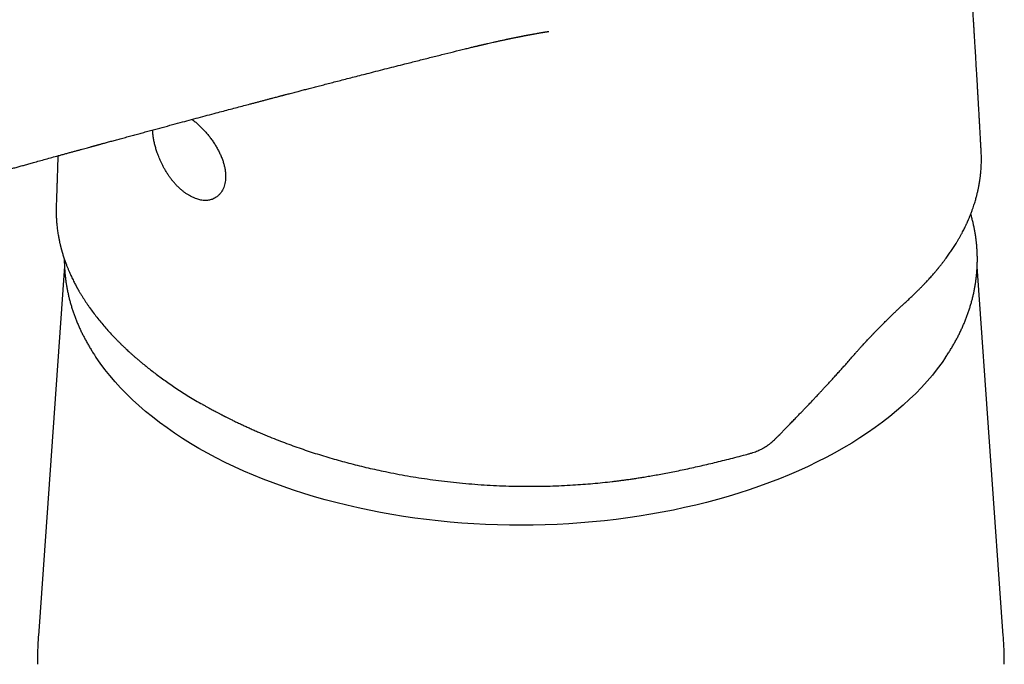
# Model space of a CAD drawing. Header units: millimetres. Extents: x 8 to 722, y 12 to 747.
# Tile 13 of 36: x 573 to 627, y 276 to 311. Entities that reach past the tile are written whole.
import ezdxf

# ---------------------------------------------------------------- set-up
doc = ezdxf.new("R2010")
doc.units = ezdxf.units.MM

msp = doc.modelspace()

# ---------------------------------------------------------------- linework, layer by layer
at = {"color": 7, "linetype": 'Continuous', "lineweight": 30}
for p, q in [((625.823, 303.694), (625.821, 303.712)), ((625.829, 303.693), (625.828, 303.704)), ((575.582, 297.419), (574.15, 277.177)), ((627.04, 277.177), (625.609, 297.416)), ((583.143, 289.857), (583.155, 289.849)), ((583.155, 289.849), (583.168, 289.842)), ((614.72, 288.143), (614.784, 288.208)), ((614.784, 288.208), (615.099, 288.531)), ((612.798, 287.065), (612.982, 287.113))]:
    msp.add_line(p, q, dxfattribs=at)
at = {"color": 7, "linetype": 'Continuous', "lineweight": 30, "flags": 128}
msp.add_lwpolyline([(623.853, 292.397), (623.681, 292.149), (623.423, 291.802), (623.15, 291.459), (622.862, 291.12), (622.558, 290.786), (622.239, 290.456), (621.905, 290.132), (621.557, 289.812), (621.194, 289.498), (620.818, 289.19), (620.427, 288.887), (620.023, 288.59), (619.605, 288.3), (619.175, 288.016), (618.732, 287.738), (618.276, 287.468), (617.808, 287.204), (617.328, 286.947), (616.837, 286.698), (616.335, 286.456), (615.822, 286.222), (615.298, 285.996), (614.765, 285.778), (614.222, 285.568), (613.669, 285.366), (613.108, 285.173), (612.537, 284.988), (611.959, 284.812), (611.373, 284.645), (610.78, 284.486), (610.179, 284.337), (609.572, 284.196), (608.959, 284.065), (608.34, 283.944), (607.716, 283.831), (607.087, 283.728), (606.453, 283.635), (605.816, 283.551), (605.174, 283.477), (604.53, 283.413), (603.883, 283.358), (603.234, 283.314), (602.583, 283.279), (601.93, 283.254), (601.277, 283.238), (600.623, 283.233), (599.969, 283.237), (599.316, 283.252), (598.664, 283.276), (598.012, 283.31), (597.363, 283.354), (596.716, 283.408), (596.071, 283.471), (595.43, 283.545), (594.792, 283.627), (594.158, 283.72), (593.529, 283.822), (592.904, 283.934), (592.284, 284.054), (591.671, 284.185), (591.063, 284.324), (590.462, 284.473), (589.868, 284.63), (589.281, 284.797), (588.702, 284.972), (588.131, 285.156), (587.569, 285.349), (587.016, 285.55), (586.472, 285.759), (585.937, 285.977), (585.413, 286.202), (584.899, 286.436), (584.396, 286.677), (583.904, 286.925), (583.423, 287.181), (582.954, 287.444), (582.497, 287.714), (582.053, 287.991), (581.621, 288.275), (581.203, 288.565), (580.797, 288.861), (580.405, 289.163), (580.027, 289.471), (579.664, 289.785), (579.314, 290.104), (578.979, 290.428), (578.659, 290.757), (578.354, 291.091), (578.064, 291.429), (577.79, 291.772), (577.531, 292.118), (577.314, 292.43)], dxfattribs=at)
at = {"color": 7, "linetype": 'Continuous', "lineweight": 30}
for points, knots in [([(625.827, 303.712), (625.823, 303.784), (625.815, 303.927), (625.804, 304.136), (625.793, 304.335), (625.783, 304.519), (625.773, 304.691), (625.764, 304.851), (625.756, 304.998), (625.749, 305.129), (625.743, 305.243), (625.737, 305.337), (625.733, 305.41), (625.73, 305.467), (625.727, 305.519), (625.724, 305.569), (625.72, 305.639), (625.715, 305.732), (625.708, 305.851), (625.701, 305.983), (625.693, 306.128), (625.684, 306.286), (625.674, 306.457), (625.663, 306.64), (625.652, 306.835), (625.64, 307.035), (625.625, 307.3), (625.606, 307.627), (625.581, 308.048), (625.554, 308.499), (625.531, 308.882), (625.514, 309.164), (625.503, 309.347), (625.493, 309.524), (625.482, 309.692), (625.473, 309.85), (625.464, 309.997), (625.456, 310.133), (625.448, 310.257), (625.441, 310.369), (625.435, 310.469), (625.429, 310.563), (625.423, 310.659), (625.417, 310.765), (625.409, 310.884), (625.401, 311.016), (625.392, 311.16), (625.382, 311.316), (625.372, 311.483), (625.361, 311.663), (625.338, 312.021), (625.305, 312.549), (625.267, 313.129), (625.237, 313.589), (625.215, 313.934), (625.192, 314.275), (625.17, 314.609), (625.149, 314.933), (625.128, 315.243), (625.112, 315.483), (625.1, 315.658), (625.092, 315.771), (625.084, 315.882), (625.077, 315.99), (625.07, 316.09), (625.064, 316.178), (625.059, 316.251), (625.055, 316.312), (625.052, 316.358), (625.049, 316.399), (625.046, 316.443), (625.042, 316.498), (625.037, 316.564), (625.032, 316.642), (625.026, 316.732), (625.019, 316.834), (625.011, 316.948), (625.002, 317.073), (624.993, 317.21), (624.982, 317.359), (624.971, 317.517), (624.959, 317.679), (624.948, 317.838), (624.937, 317.99), (624.925, 318.162), (624.912, 318.349), (624.898, 318.548), (624.884, 318.732), (624.873, 318.891), (624.863, 319.029), (624.854, 319.146), (624.846, 319.253), (624.839, 319.359), (624.831, 319.469), (624.822, 319.588), (624.813, 319.714), (624.803, 319.848), (624.792, 319.991), (624.781, 320.142), (624.769, 320.308), (624.756, 320.482), (624.743, 320.658), (624.731, 320.822), (624.72, 320.963), (624.711, 321.081), (624.704, 321.176), (624.698, 321.257), (624.692, 321.336), (624.686, 321.421), (624.678, 321.524), (624.669, 321.645), (624.658, 321.783), (624.646, 321.938), (624.633, 322.107), (624.62, 322.286), (624.606, 322.47), (624.591, 322.656), (624.577, 322.843), (624.558, 323.08), (624.536, 323.366), (624.51, 323.702), (624.483, 324.039), (624.457, 324.376), (624.434, 324.657), (624.417, 324.877), (624.404, 325.03), (624.393, 325.169), (624.383, 325.294), (624.374, 325.403), (624.367, 325.494), (624.361, 325.566), (624.357, 325.623), (624.352, 325.678), (624.348, 325.736), (624.342, 325.8), (624.337, 325.864), (624.332, 325.928), (624.327, 325.994), (624.321, 326.069), (624.314, 326.156), (624.306, 326.254), (624.299, 326.333), (624.295, 326.378), (624.295, 326.387)], [0, 0, 0, 0, 0.009437, 0.018767, 0.027463, 0.035526, 0.042955, 0.050082, 0.056509, 0.062236, 0.067263, 0.071589, 0.074497, 0.076972, 0.079074, 0.081258, 0.083621, 0.088283, 0.093514, 0.099314, 0.105682, 0.112618, 0.120123, 0.128197, 0.136839, 0.145749, 0.154605, 0.171845, 0.188878, 0.210256, 0.231298, 0.239473, 0.247596, 0.255471, 0.262848, 0.269861, 0.276354, 0.282327, 0.28778, 0.292713, 0.297126, 0.301036, 0.305141, 0.309818, 0.315064, 0.320882, 0.32727, 0.3341, 0.341481, 0.349412, 0.357893, 0.388818, 0.419241, 0.434568, 0.449765, 0.464831, 0.479694, 0.49398, 0.507632, 0.520651, 0.525761, 0.530766, 0.535667, 0.540463, 0.544993, 0.548849, 0.552104, 0.55476, 0.556817, 0.558293, 0.560185, 0.562596, 0.565527, 0.568978, 0.572947, 0.577437, 0.582446, 0.587974, 0.594022, 0.600589, 0.607676, 0.614975, 0.621991, 0.628715, 0.635148, 0.64467, 0.653473, 0.661558, 0.668924, 0.67461, 0.679779, 0.684431, 0.688856, 0.693729, 0.699075, 0.704551, 0.710449, 0.716769, 0.723511, 0.730505, 0.738812, 0.746574, 0.753791, 0.760463, 0.765273, 0.769485, 0.773078, 0.776057, 0.779856, 0.784421, 0.789752, 0.795851, 0.802717, 0.810349, 0.818248, 0.826497, 0.83476, 0.843035, 0.851323, 0.866155, 0.881028, 0.895942, 0.910897, 0.925857, 0.933286, 0.940075, 0.946224, 0.951734, 0.956605, 0.960835, 0.963711, 0.966191, 0.968487, 0.971046, 0.973882, 0.976997, 0.979562, 0.982381, 0.985712, 0.989568, 0.993952, 0.998769, 1, 1, 1, 1]), ([(537.019, 300.877), (537.02, 300.876), (537.104, 300.829), (537.265, 300.737), (537.5, 300.604), (537.724, 300.479), (537.935, 300.361), (538.129, 300.254), (538.306, 300.157), (538.468, 300.069), (538.62, 299.988), (538.762, 299.913), (538.893, 299.845), (539.019, 299.78), (539.137, 299.719), (539.247, 299.663), (539.344, 299.614), (539.425, 299.574), (539.493, 299.54), (539.543, 299.516), (539.578, 299.498), (539.6, 299.488), (539.618, 299.479), (539.636, 299.47), (539.658, 299.459), (539.682, 299.447), (539.72, 299.429), (539.772, 299.404), (539.841, 299.371), (539.923, 299.331), (540.018, 299.287), (540.127, 299.236), (540.248, 299.18), (540.381, 299.119), (540.581, 299.029), (540.842, 298.914), (541.159, 298.779), (541.468, 298.652), (541.738, 298.545), (541.969, 298.456), (542.163, 298.382), (542.352, 298.312), (542.538, 298.245), (542.724, 298.18), (542.928, 298.109), (543.155, 298.033), (543.407, 297.952), (543.673, 297.868), (543.955, 297.783), (544.254, 297.697), (544.57, 297.609), (544.902, 297.522), (545.25, 297.436), (545.587, 297.358), (545.911, 297.287), (546.219, 297.224), (546.538, 297.164), (546.867, 297.106), (547.199, 297.053), (547.531, 297.005), (547.856, 296.964), (548.171, 296.929), (548.476, 296.9), (548.77, 296.877), (549.052, 296.859), (549.321, 296.846), (549.579, 296.838), (549.824, 296.834), (550.056, 296.834), (550.275, 296.836), (550.49, 296.842), (550.699, 296.85), (550.9, 296.862), (551.087, 296.874), (551.258, 296.888), (551.416, 296.903), (551.566, 296.919), (551.709, 296.935), (551.844, 296.952), (551.961, 296.968), (552.049, 296.98), (552.117, 296.99), (552.176, 296.999), (552.249, 297.01), (552.335, 297.024), (552.43, 297.04), (552.533, 297.059), (552.645, 297.079), (552.756, 297.101), (552.865, 297.122), (552.967, 297.144), (553.069, 297.165), (553.168, 297.187), (553.266, 297.209), (553.358, 297.23), (553.439, 297.25), (553.506, 297.266), (553.558, 297.279), (553.599, 297.289), (553.641, 297.299), (553.692, 297.312), (553.761, 297.33), (553.842, 297.351), (553.935, 297.375), (554.059, 297.408), (554.215, 297.451), (554.406, 297.505), (554.608, 297.563), (554.822, 297.626), (555.047, 297.693), (555.285, 297.764), (555.57, 297.85), (555.902, 297.949), (556.281, 298.061), (556.669, 298.176), (557.068, 298.294), (557.476, 298.415), (557.895, 298.538), (558.323, 298.665), (558.788, 298.801), (559.29, 298.949), (559.831, 299.107), (560.259, 299.232), (560.565, 299.321), (560.742, 299.373), (560.91, 299.422), (561.067, 299.468), (561.214, 299.511), (561.351, 299.55), (561.483, 299.589), (561.607, 299.625), (561.724, 299.659), (561.829, 299.689), (561.921, 299.716), (562, 299.739), (562.067, 299.758), (562.122, 299.774), (562.16, 299.785), (562.185, 299.792), (562.201, 299.797), (562.218, 299.802), (562.244, 299.81), (562.28, 299.82), (562.332, 299.835), (562.401, 299.855), (562.485, 299.879), (562.582, 299.907), (562.693, 299.939), (562.818, 299.976), (562.952, 300.014), (563.091, 300.054), (563.233, 300.096), (563.445, 300.157), (563.729, 300.238), (564.107, 300.347), (564.517, 300.465), (564.96, 300.592), (565.416, 300.723), (565.887, 300.857), (566.367, 300.994), (566.856, 301.133), (567.354, 301.275), (567.864, 301.419), (568.262, 301.532), (568.547, 301.612), (568.71, 301.658), (568.866, 301.702), (569.011, 301.743), (569.144, 301.781), (569.263, 301.814), (569.358, 301.841), (569.431, 301.861), (569.485, 301.877), (569.532, 301.89), (569.569, 301.9), (569.599, 301.909), (569.625, 301.916), (569.655, 301.925), (569.698, 301.937), (569.756, 301.953), (569.831, 301.974), (569.919, 301.999), (570.021, 302.027), (570.137, 302.06), (570.255, 302.093), (570.375, 302.127), (570.494, 302.16), (570.617, 302.195), (570.741, 302.229), (570.864, 302.264), (571.069, 302.321), (571.353, 302.4), (571.709, 302.5), (572.051, 302.595), (572.378, 302.686), (572.668, 302.767), (572.926, 302.838), (573.158, 302.903), (573.392, 302.968), (573.635, 303.035), (573.908, 303.111), (574.213, 303.195), (574.551, 303.288), (574.902, 303.385), (575.207, 303.469), (575.46, 303.539), (575.657, 303.593), (575.851, 303.646), (576.037, 303.697), (576.212, 303.745), (576.38, 303.791), (576.54, 303.835), (576.692, 303.877), (576.832, 303.915), (576.945, 303.946), (577.036, 303.971), (577.105, 303.99), (577.167, 304.006), (577.219, 304.021), (577.258, 304.031), (577.288, 304.04), (577.314, 304.047), (577.344, 304.055), (577.381, 304.065), (577.424, 304.077), (577.477, 304.091), (577.54, 304.108), (577.614, 304.128), (577.692, 304.15), (577.821, 304.185), (578.006, 304.235), (578.25, 304.302), (578.51, 304.372), (578.785, 304.447), (579.076, 304.526), (579.366, 304.605), (579.655, 304.683), (579.938, 304.759), (580.225, 304.837), (580.514, 304.915), (581.08, 305.068), (581.881, 305.283), (582.915, 305.56), (583.705, 305.77), (584.291, 305.926), (584.673, 306.027), (585.045, 306.126), (585.406, 306.222), (585.707, 306.301), (585.951, 306.366), (586.14, 306.415), (586.325, 306.464), (586.507, 306.512), (586.685, 306.559), (586.859, 306.605), (587.014, 306.645), (587.146, 306.68), (587.253, 306.708), (587.346, 306.733), (587.425, 306.753), (587.491, 306.771), (587.548, 306.786), (587.603, 306.8), (587.664, 306.816), (587.743, 306.837), (587.842, 306.863), (587.963, 306.894), (588.095, 306.929), (588.237, 306.966), (588.411, 307.011), (588.623, 307.066), (588.874, 307.132), (589.141, 307.201), (589.424, 307.275), (589.724, 307.352), (590.04, 307.434), (590.373, 307.52), (590.722, 307.61), (591.087, 307.704), (591.469, 307.802), (591.868, 307.904), (592.305, 308.015), (592.775, 308.135), (593.27, 308.261), (593.758, 308.385), (594.311, 308.525), (594.925, 308.681), (595.599, 308.851), (596.26, 309.016), (596.906, 309.177), (597.372, 309.291), (597.662, 309.362), (597.781, 309.39), (597.894, 309.418), (597.995, 309.442), (598.084, 309.463), (598.16, 309.481), (598.222, 309.496), (598.267, 309.507), (598.298, 309.514), (598.318, 309.519), (598.341, 309.524), (598.373, 309.531), (598.416, 309.542), (598.469, 309.554), (598.529, 309.568), (598.592, 309.583), (598.656, 309.598), (598.719, 309.612), (598.809, 309.633), (598.927, 309.66), (599.083, 309.696), (599.254, 309.734), (599.442, 309.775), (599.597, 309.809), (599.712, 309.834), (599.781, 309.849), (599.837, 309.861), (599.88, 309.87), (599.912, 309.876), (599.937, 309.882), (599.966, 309.888), (600.004, 309.896), (600.051, 309.906), (600.107, 309.917), (600.168, 309.93), (600.232, 309.943), (600.296, 309.956), (600.36, 309.969), (600.418, 309.981), (600.469, 309.991), (600.513, 309.999), (600.553, 310.007), (600.589, 310.014), (600.62, 310.021), (600.651, 310.027), (600.685, 310.033), (600.726, 310.041), (600.777, 310.051), (600.832, 310.062), (600.886, 310.072), (600.935, 310.081), (600.977, 310.089), (601.015, 310.097), (601.05, 310.103), (601.084, 310.11), (601.117, 310.116), (601.151, 310.122), (601.188, 310.129), (601.232, 310.137), (601.282, 310.146), (601.335, 310.156), (601.399, 310.167), (601.468, 310.18), (601.543, 310.193), (601.612, 310.205), (601.677, 310.216), (601.742, 310.227), (601.794, 310.236), (601.835, 310.243), (601.865, 310.248), (601.896, 310.253), (601.931, 310.259), (601.973, 310.266), (602.011, 310.272), (602.039, 310.276), (602.056, 310.279), (602.071, 310.281), (602.087, 310.284), (602.105, 310.287), (602.118, 310.289), (602.123, 310.29), (602.125, 310.29), (602.125, 310.29), (602.125, 310.29)], [0, 0, 0, 0, 0.000045, 0.004131, 0.008007, 0.011673, 0.015129, 0.018374, 0.021165, 0.023779, 0.026217, 0.028478, 0.030562, 0.03247, 0.034424, 0.036149, 0.037646, 0.038916, 0.039957, 0.04077, 0.041231, 0.041564, 0.041799, 0.042073, 0.0424, 0.042779, 0.043208, 0.044111, 0.045165, 0.04637, 0.04783, 0.049462, 0.051269, 0.053249, 0.055389, 0.060137, 0.064708, 0.069102, 0.073319, 0.07608, 0.07876, 0.08136, 0.083878, 0.086349, 0.088919, 0.092092, 0.095423, 0.098911, 0.102556, 0.106428, 0.110462, 0.114658, 0.119017, 0.123537, 0.127202, 0.130967, 0.134832, 0.138799, 0.142869, 0.146812, 0.150699, 0.154454, 0.158074, 0.161563, 0.16492, 0.168143, 0.171233, 0.174189, 0.17701, 0.179697, 0.182251, 0.184952, 0.187485, 0.189852, 0.192051, 0.194082, 0.195945, 0.197936, 0.199714, 0.201279, 0.202631, 0.203202, 0.203988, 0.204992, 0.206152, 0.207434, 0.208838, 0.210366, 0.211982, 0.213427, 0.214861, 0.216284, 0.217696, 0.219096, 0.220474, 0.221681, 0.222652, 0.223412, 0.223962, 0.224444, 0.225297, 0.226263, 0.227564, 0.229001, 0.230513, 0.233315, 0.236332, 0.239566, 0.243016, 0.246682, 0.250563, 0.25466, 0.260677, 0.266863, 0.27321, 0.279718, 0.286388, 0.293221, 0.300215, 0.307372, 0.315975, 0.324801, 0.333849, 0.336898, 0.339791, 0.342519, 0.345082, 0.34748, 0.349713, 0.351782, 0.353892, 0.355798, 0.3575, 0.358997, 0.36029, 0.361379, 0.362264, 0.362944, 0.363249, 0.363483, 0.363707, 0.364116, 0.364725, 0.365448, 0.366691, 0.368063, 0.369564, 0.371428, 0.373459, 0.375656, 0.37794, 0.380255, 0.3826, 0.388248, 0.394065, 0.401006, 0.408173, 0.415567, 0.42318, 0.430991, 0.438856, 0.446911, 0.455156, 0.463591, 0.466275, 0.468971, 0.471513, 0.473827, 0.476007, 0.477937, 0.479618, 0.480603, 0.481476, 0.482237, 0.48285, 0.4833, 0.483663, 0.484139, 0.484737, 0.485727, 0.486935, 0.488361, 0.490006, 0.491869, 0.493951, 0.49574, 0.497664, 0.499683, 0.501684, 0.50366, 0.505612, 0.511594, 0.517331, 0.522823, 0.528069, 0.533069, 0.536826, 0.540476, 0.544233, 0.548122, 0.552145, 0.55736, 0.562783, 0.568413, 0.574251, 0.577392, 0.58059, 0.583727, 0.586695, 0.589493, 0.592121, 0.594744, 0.597172, 0.599407, 0.601449, 0.602633, 0.60374, 0.604757, 0.605597, 0.606246, 0.606641, 0.60702, 0.607501, 0.608084, 0.60877, 0.609557, 0.610616, 0.611811, 0.613065, 0.614352, 0.618002, 0.621897, 0.626037, 0.630423, 0.635054, 0.639929, 0.644294, 0.648836, 0.653438, 0.658026, 0.662601, 0.680444, 0.696199, 0.71179, 0.717975, 0.72403, 0.729913, 0.735623, 0.74116, 0.744192, 0.74717, 0.750093, 0.752962, 0.755777, 0.758537, 0.761188, 0.763099, 0.764788, 0.766257, 0.767505, 0.768531, 0.769346, 0.770201, 0.771161, 0.772225, 0.773927, 0.775841, 0.777945, 0.780168, 0.782506, 0.786199, 0.790145, 0.794346, 0.798801, 0.80351, 0.808473, 0.813691, 0.819163, 0.824889, 0.830869, 0.837103, 0.843592, 0.851412, 0.85914, 0.866771, 0.874303, 0.885023, 0.895536, 0.905842, 0.915939, 0.925685, 0.927576, 0.929458, 0.93124, 0.932818, 0.934193, 0.935365, 0.936335, 0.937101, 0.937478, 0.937776, 0.938049, 0.938535, 0.939261, 0.940076, 0.94105, 0.942048, 0.943041, 0.944028, 0.945009, 0.9473, 0.94957, 0.95238, 0.955334, 0.958433, 0.959697, 0.960777, 0.961672, 0.962381, 0.962807, 0.963149, 0.963599, 0.964191, 0.96494, 0.965837, 0.966845, 0.967861, 0.96888, 0.969901, 0.970925, 0.971651, 0.972363, 0.973007, 0.973579, 0.974078, 0.974518, 0.975048, 0.975708, 0.976541, 0.977493, 0.978381, 0.979167, 0.979851, 0.980434, 0.981013, 0.981561, 0.982097, 0.98262, 0.983215, 0.983936, 0.98479, 0.98571, 0.986578, 0.987945, 0.989173, 0.990319, 0.991428, 0.992555, 0.993641, 0.994174, 0.994702, 0.995233, 0.995872, 0.996653, 0.997556, 0.997983, 0.998273, 0.998592, 0.998982, 0.9994, 0.999803, 0.999952, 0.999984, 1, 1, 1, 1]), ([(582.572, 305.468), (582.588, 305.457), (582.656, 305.408), (582.775, 305.311), (582.929, 305.176), (583.079, 305.033), (583.226, 304.882), (583.37, 304.72), (583.509, 304.55), (583.645, 304.371), (583.774, 304.184), (583.895, 303.99), (584.007, 303.792), (584.109, 303.588), (584.198, 303.381), (584.274, 303.175), (584.333, 302.973), (584.378, 302.774), (584.407, 302.577), (584.419, 302.389), (584.415, 302.211), (584.396, 302.042), (584.361, 301.882), (584.312, 301.731), (584.248, 301.593), (584.169, 301.467), (584.077, 301.353), (583.983, 301.265), (583.892, 301.197), (583.809, 301.147), (583.72, 301.105), (583.625, 301.07), (583.524, 301.045), (583.406, 301.027), (583.268, 301.022), (583.127, 301.034), (582.999, 301.058), (582.886, 301.088), (582.755, 301.133), (582.606, 301.197), (582.496, 301.259), (582.441, 301.29)], [0, 0, 0, 0, 0.007747, 0.034023, 0.059758, 0.085576, 0.111399, 0.137142, 0.164066, 0.190992, 0.218619, 0.246246, 0.27462, 0.302993, 0.332183, 0.361373, 0.389846, 0.418319, 0.447648, 0.476977, 0.505, 0.533023, 0.561826, 0.590629, 0.61932, 0.648011, 0.677466, 0.70692, 0.726847, 0.74679, 0.766716, 0.787279, 0.807861, 0.828422, 0.856828, 0.885233, 0.904816, 0.924418, 0.944001, 0.972, 1, 1, 1, 1]), ([(582.441, 301.29), (582.395, 301.317), (582.304, 301.369), (582.175, 301.458), (582.052, 301.552), (581.938, 301.649), (581.819, 301.759), (581.698, 301.883), (581.582, 302.015), (581.474, 302.147), (581.375, 302.278), (581.275, 302.422), (581.174, 302.578), (581.079, 302.74), (580.993, 302.896), (580.916, 303.048), (580.843, 303.204), (580.777, 303.356), (580.719, 303.502), (580.659, 303.667), (580.596, 303.861), (580.535, 304.08), (580.494, 304.261), (580.468, 304.402), (580.451, 304.507), (580.438, 304.611), (580.428, 304.713), (580.422, 304.806), (580.421, 304.864), (580.42, 304.89)], [0, 0, 0, 0, 0.041439, 0.083107, 0.119099, 0.15524, 0.191603, 0.233027, 0.274672, 0.31063, 0.346726, 0.383027, 0.425292, 0.467762, 0.504403, 0.541168, 0.578119, 0.617052, 0.649694, 0.68242, 0.735301, 0.788618, 0.842018, 0.868945, 0.895923, 0.923165, 0.950461, 0.977964, 1, 1, 1, 1]), ([(575.221, 303.473), (575.22, 303.454), (575.214, 303.274), (575.204, 302.937), (575.192, 302.549), (575.183, 302.251), (575.176, 302.043), (575.169, 301.841), (575.162, 301.648), (575.155, 301.463), (575.149, 301.286), (575.142, 301.119), (575.137, 300.959), (575.133, 300.809), (575.13, 300.689), (575.128, 300.608), (575.127, 300.573), (575.127, 300.56)], [0, 0, 0, 0, 0.020813, 0.195948, 0.365555, 0.443595, 0.520011, 0.592203, 0.659733, 0.722652, 0.781031, 0.834964, 0.884576, 0.93003, 0.971538, 0.988623, 1, 1, 1, 1]), ([(621.811, 295.57), (621.867, 295.622), (621.978, 295.724), (622.136, 295.874), (622.284, 296.017), (622.42, 296.152), (622.547, 296.28), (622.663, 296.4), (622.771, 296.513), (622.873, 296.622), (622.969, 296.727), (623.059, 296.827), (623.138, 296.916), (623.207, 296.995), (623.265, 297.063), (623.314, 297.12), (623.354, 297.168), (623.389, 297.209), (623.418, 297.245), (623.444, 297.276), (623.469, 297.307), (623.496, 297.34), (623.529, 297.38), (623.567, 297.428), (623.61, 297.481), (623.658, 297.541), (623.708, 297.606), (623.759, 297.673), (623.81, 297.739), (623.871, 297.821), (623.942, 297.918), (624.022, 298.028), (624.097, 298.135), (624.168, 298.238), (624.236, 298.34), (624.305, 298.445), (624.377, 298.556), (624.452, 298.677), (624.53, 298.806), (624.611, 298.943), (624.694, 299.09), (624.772, 299.232), (624.839, 299.361), (624.896, 299.471), (624.945, 299.57), (624.987, 299.658), (625.023, 299.734), (625.05, 299.794), (625.07, 299.839), (625.085, 299.872), (625.1, 299.906), (625.118, 299.946), (625.139, 299.996), (625.165, 300.056), (625.194, 300.125), (625.225, 300.203), (625.259, 300.289), (625.293, 300.378), (625.335, 300.489), (625.38, 300.618), (625.428, 300.76), (625.47, 300.893), (625.508, 301.017), (625.54, 301.13), (625.568, 301.234), (625.593, 301.331), (625.616, 301.424), (625.637, 301.514), (625.656, 301.597), (625.672, 301.673), (625.686, 301.741), (625.699, 301.808), (625.71, 301.871), (625.72, 301.926), (625.728, 301.973), (625.735, 302.015), (625.743, 302.06), (625.751, 302.114), (625.761, 302.179), (625.771, 302.255), (625.783, 302.351), (625.796, 302.465), (625.809, 302.593), (625.819, 302.72), (625.828, 302.856), (625.834, 302.999), (625.838, 303.15), (625.839, 303.296), (625.838, 303.438), (625.834, 303.569), (625.83, 303.654), (625.829, 303.693)], [0, 0, 0, 0, 0.021778, 0.042438, 0.061985, 0.08042, 0.097746, 0.113966, 0.129081, 0.143093, 0.157757, 0.170984, 0.182773, 0.193128, 0.202047, 0.209532, 0.215583, 0.220839, 0.225507, 0.229589, 0.23313, 0.237271, 0.242513, 0.248857, 0.255641, 0.26335, 0.271926, 0.280588, 0.28909, 0.297434, 0.311939, 0.325939, 0.339433, 0.352422, 0.364912, 0.377784, 0.391681, 0.406605, 0.422559, 0.439546, 0.457568, 0.476631, 0.491423, 0.504826, 0.516835, 0.527448, 0.536661, 0.544471, 0.548959, 0.552798, 0.556383, 0.561135, 0.567187, 0.57454, 0.58266, 0.591929, 0.602343, 0.613327, 0.62395, 0.641994, 0.658855, 0.674537, 0.689045, 0.702381, 0.714547, 0.725638, 0.7364, 0.746997, 0.757428, 0.765509, 0.773487, 0.781365, 0.788966, 0.79569, 0.800901, 0.80543, 0.810537, 0.816751, 0.824446, 0.833355, 0.843477, 0.858384, 0.873362, 0.888317, 0.903251, 0.921003, 0.938726, 0.956217, 0.972506, 0.987472, 1, 1, 1, 1]), ([(575.127, 300.573), (575.127, 300.566), (575.127, 300.55), (575.127, 300.524), (575.127, 300.488), (575.127, 300.44), (575.127, 300.38), (575.128, 300.31), (575.13, 300.23), (575.133, 300.14), (575.137, 300.042), (575.144, 299.937), (575.152, 299.825), (575.162, 299.708), (575.174, 299.589), (575.189, 299.465), (575.206, 299.339), (575.225, 299.212), (575.245, 299.096), (575.264, 298.989), (575.283, 298.893), (575.3, 298.807), (575.317, 298.731), (575.331, 298.666), (575.345, 298.608), (575.358, 298.554), (575.369, 298.509), (575.379, 298.471), (575.387, 298.439), (575.396, 298.402), (575.408, 298.358), (575.422, 298.307), (575.442, 298.235), (575.468, 298.145), (575.5, 298.041), (575.533, 297.937), (575.567, 297.836), (575.601, 297.738), (575.635, 297.643), (575.677, 297.528), (575.729, 297.395), (575.79, 297.246), (575.849, 297.107), (575.907, 296.976), (575.964, 296.854), (576.021, 296.734), (576.079, 296.617), (576.137, 296.503), (576.192, 296.399), (576.234, 296.32), (576.265, 296.264), (576.285, 296.228), (576.303, 296.195), (576.321, 296.164), (576.34, 296.13), (576.365, 296.087), (576.396, 296.033), (576.434, 295.968), (576.479, 295.893), (576.538, 295.796), (576.61, 295.679), (576.695, 295.547), (576.783, 295.415), (576.871, 295.284), (576.994, 295.108), (577.155, 294.887), (577.357, 294.623), (577.567, 294.362), (577.789, 294.099), (578.024, 293.835), (578.212, 293.633), (578.344, 293.495), (578.412, 293.425), (578.473, 293.363), (578.527, 293.308), (578.573, 293.262), (578.611, 293.225), (578.641, 293.195), (578.667, 293.17), (578.697, 293.141), (578.735, 293.103), (578.784, 293.056), (578.84, 293.002), (578.904, 292.942), (578.978, 292.872), (579.066, 292.791), (579.166, 292.699), (579.277, 292.599), (579.399, 292.491), (579.532, 292.376), (579.676, 292.253), (579.851, 292.107), (580.057, 291.939), (580.297, 291.749), (580.55, 291.555), (580.819, 291.356), (581.104, 291.151), (581.405, 290.941), (581.722, 290.728), (582.056, 290.511), (582.406, 290.292), (582.769, 290.073), (583.018, 289.929), (583.143, 289.857)], [0, 0, 0, 0, 0.001474, 0.003433, 0.00588, 0.009848, 0.014665, 0.020334, 0.026855, 0.03423, 0.04246, 0.051004, 0.06031, 0.070373, 0.080465, 0.090041, 0.101503, 0.112121, 0.121893, 0.130819, 0.138899, 0.146134, 0.152523, 0.157964, 0.162603, 0.167009, 0.171547, 0.173978, 0.176518, 0.179601, 0.1833, 0.187613, 0.192538, 0.201228, 0.210203, 0.218933, 0.227427, 0.235686, 0.243709, 0.251496, 0.264915, 0.27757, 0.289457, 0.300583, 0.311039, 0.320858, 0.331612, 0.34148, 0.35046, 0.358554, 0.362039, 0.365198, 0.368029, 0.370574, 0.37349, 0.377003, 0.381909, 0.387644, 0.394207, 0.401598, 0.41334, 0.425191, 0.43696, 0.448646, 0.46025, 0.484588, 0.50855, 0.532534, 0.55695, 0.581794, 0.607062, 0.614516, 0.6213, 0.627309, 0.632545, 0.637006, 0.640634, 0.643516, 0.645712, 0.648026, 0.65196, 0.656618, 0.661907, 0.667812, 0.674333, 0.682649, 0.691791, 0.701758, 0.712553, 0.724174, 0.736623, 0.749894, 0.768949, 0.78868, 0.809089, 0.830178, 0.8524, 0.875336, 0.898989, 0.923362, 0.94846, 0.974288, 1, 1, 1, 1]), ([(623.855, 292.399), (623.862, 292.41), (623.913, 292.484), (624.003, 292.622), (624.125, 292.815), (624.242, 293.008), (624.354, 293.202), (624.462, 293.397), (624.565, 293.593), (624.663, 293.79), (624.757, 293.988), (624.845, 294.186), (624.929, 294.385), (625.008, 294.585), (625.083, 294.785), (625.152, 294.986), (625.217, 295.187), (625.277, 295.389), (625.332, 295.591), (625.382, 295.794), (625.428, 295.997), (625.468, 296.2), (625.504, 296.404), (625.535, 296.608), (625.561, 296.812), (625.582, 297.016), (625.598, 297.22), (625.61, 297.425), (625.616, 297.629), (625.618, 297.834), (625.615, 298.038), (625.607, 298.243), (625.594, 298.447), (625.576, 298.651), (625.554, 298.855), (625.526, 299.059), (625.494, 299.263), (625.457, 299.466), (625.415, 299.669), (625.368, 299.872), (625.316, 300.074), (625.279, 300.211), (625.258, 300.281), (625.257, 300.284)], [0, 0, 0, 0, 0.004364, 0.030082, 0.055789, 0.081482, 0.107162, 0.132827, 0.158478, 0.184113, 0.209734, 0.235339, 0.260928, 0.286501, 0.312059, 0.337601, 0.363128, 0.388639, 0.414137, 0.43962, 0.46509, 0.490548, 0.515994, 0.54143, 0.566856, 0.592274, 0.617686, 0.643092, 0.668494, 0.693893, 0.719291, 0.744689, 0.770089, 0.795491, 0.820897, 0.846309, 0.871728, 0.897155, 0.922591, 0.948038, 0.973496, 0.998966, 1, 1, 1, 1]), ([(575.573, 297.818), (575.573, 297.804), (575.572, 297.721), (575.575, 297.57), (575.583, 297.365), (575.596, 297.161), (575.613, 296.957), (575.636, 296.752), (575.663, 296.549), (575.696, 296.345), (575.733, 296.142), (575.775, 295.939), (575.821, 295.736), (575.873, 295.534), (575.929, 295.332), (575.991, 295.13), (576.057, 294.929), (576.127, 294.729), (576.203, 294.529), (576.283, 294.33), (576.369, 294.132), (576.458, 293.934), (576.553, 293.737), (576.652, 293.54), (576.756, 293.345), (576.865, 293.15), (576.978, 292.956), (577.096, 292.764), (577.208, 292.589), (577.281, 292.479), (577.312, 292.433)], [0, 0, 0, 0, 0.008013, 0.04496, 0.081907, 0.118856, 0.155809, 0.192768, 0.229735, 0.266712, 0.303701, 0.340704, 0.377722, 0.414756, 0.451809, 0.48888, 0.525972, 0.563085, 0.600219, 0.637375, 0.674554, 0.711756, 0.74898, 0.786227, 0.823496, 0.860787, 0.898099, 0.935433, 0.972786, 1, 1, 1, 1]), ([(618.743, 292.437), (618.789, 292.49), (618.88, 292.593), (619.011, 292.741), (619.133, 292.878), (619.247, 293.004), (619.352, 293.12), (619.454, 293.23), (619.551, 293.335), (619.642, 293.433), (619.721, 293.517), (619.787, 293.586), (619.839, 293.641), (619.879, 293.683), (619.912, 293.718), (619.94, 293.747), (619.968, 293.776), (620.009, 293.819), (620.067, 293.878), (620.13, 293.943), (620.186, 294.001), (620.238, 294.054), (620.298, 294.115), (620.366, 294.184), (620.443, 294.261), (620.528, 294.347), (620.622, 294.44), (620.724, 294.54), (620.834, 294.648), (620.951, 294.763), (621.077, 294.884), (621.21, 295.011), (621.351, 295.144), (621.498, 295.282), (621.653, 295.426), (621.757, 295.521), (621.811, 295.57)], [0, 0, 0, 0, 0.043884, 0.085044, 0.123501, 0.159271, 0.192371, 0.222811, 0.255288, 0.284099, 0.309255, 0.330764, 0.346159, 0.358935, 0.369094, 0.377543, 0.386214, 0.39517, 0.417409, 0.441234, 0.455527, 0.471913, 0.491117, 0.513137, 0.537977, 0.565638, 0.596126, 0.629446, 0.665607, 0.704623, 0.74651, 0.79129, 0.83899, 0.889645, 0.943297, 1, 1, 1, 1]), ([(615.102, 288.53), (615.169, 288.599), (615.3, 288.733), (615.49, 288.929), (615.668, 289.113), (615.834, 289.284), (615.987, 289.444), (616.129, 289.591), (616.251, 289.718), (616.354, 289.826), (616.44, 289.917), (616.519, 290), (616.59, 290.075), (616.655, 290.144), (616.718, 290.211), (616.791, 290.288), (616.88, 290.382), (616.985, 290.494), (617.101, 290.619), (617.229, 290.756), (617.368, 290.905), (617.518, 291.068), (617.673, 291.238), (617.834, 291.414), (618, 291.597), (618.174, 291.791), (618.357, 291.996), (618.547, 292.212), (618.677, 292.361), (618.743, 292.437)], [0, 0, 0, 0, 0.053923, 0.104693, 0.152308, 0.196768, 0.23807, 0.276214, 0.311199, 0.336471, 0.359791, 0.38116, 0.400576, 0.418041, 0.434257, 0.452117, 0.477679, 0.506412, 0.538317, 0.573396, 0.61165, 0.65308, 0.697689, 0.741375, 0.787736, 0.836776, 0.888497, 0.942903, 1, 1, 1, 1]), ([(583.169, 289.842), (583.177, 289.838), (583.236, 289.804), (583.342, 289.745), (583.483, 289.667), (583.612, 289.597), (583.73, 289.533), (583.837, 289.476), (583.928, 289.427), (584.006, 289.387), (584.07, 289.353), (584.124, 289.325), (584.17, 289.301), (584.206, 289.283), (584.234, 289.268), (584.254, 289.258), (584.272, 289.249), (584.289, 289.24), (584.31, 289.229), (584.335, 289.217), (584.363, 289.202), (584.395, 289.186), (584.439, 289.164), (584.496, 289.135), (584.567, 289.1), (584.641, 289.062), (584.756, 289.006), (584.913, 288.929), (585.118, 288.831), (585.327, 288.732), (585.54, 288.634), (585.756, 288.536), (585.983, 288.435), (586.22, 288.331), (586.469, 288.226), (586.791, 288.091), (587.183, 287.934), (587.641, 287.757), (588.096, 287.589), (588.546, 287.43), (588.992, 287.279), (589.443, 287.133), (589.898, 286.993), (590.36, 286.857), (590.82, 286.729), (591.282, 286.606), (591.749, 286.488), (592.219, 286.376), (592.694, 286.269), (593.213, 286.159), (593.777, 286.047), (594.387, 285.936), (595.001, 285.835), (595.62, 285.743), (596.254, 285.659), (596.905, 285.584), (597.572, 285.519), (598.244, 285.465), (598.92, 285.422), (599.598, 285.39), (600.265, 285.371), (600.919, 285.363), (601.558, 285.366), (602.195, 285.379), (602.826, 285.403), (603.427, 285.435), (603.999, 285.474), (604.542, 285.519), (605.078, 285.57), (605.502, 285.616), (605.816, 285.654), (606.024, 285.68), (606.239, 285.708), (606.465, 285.739), (606.705, 285.774), (606.957, 285.811), (607.223, 285.853), (607.516, 285.901), (607.837, 285.956), (608.188, 286.018), (608.555, 286.087), (608.938, 286.162), (609.337, 286.243), (609.752, 286.33), (610.169, 286.422), (610.588, 286.517), (611.007, 286.615), (611.439, 286.719), (611.882, 286.829), (612.336, 286.944), (612.642, 287.024), (612.797, 287.065)], [0, 0, 0, 0, 0.001089, 0.007649, 0.013692, 0.019221, 0.024234, 0.028734, 0.032719, 0.035785, 0.038459, 0.040739, 0.042627, 0.044122, 0.045226, 0.046111, 0.046675, 0.04739, 0.048259, 0.049281, 0.050455, 0.051782, 0.053262, 0.055896, 0.058852, 0.061912, 0.065051, 0.07285, 0.081103, 0.089809, 0.097965, 0.106482, 0.11536, 0.124597, 0.134195, 0.144085, 0.161554, 0.178659, 0.195401, 0.211783, 0.227808, 0.243477, 0.259885, 0.275902, 0.291699, 0.307503, 0.323314, 0.339127, 0.354943, 0.370757, 0.390633, 0.4105, 0.430355, 0.450195, 0.470017, 0.491018, 0.512023, 0.533104, 0.554241, 0.575405, 0.596568, 0.616494, 0.63637, 0.656192, 0.675865, 0.695327, 0.712501, 0.72953, 0.746423, 0.763188, 0.769741, 0.776277, 0.783063, 0.79029, 0.797957, 0.806067, 0.814619, 0.823614, 0.834438, 0.845843, 0.857828, 0.870393, 0.883536, 0.897255, 0.911545, 0.925142, 0.939209, 0.953738, 0.96872, 0.984145, 1, 1, 1, 1]), ([(612.982, 287.114), (613.039, 287.13), (613.149, 287.16), (613.307, 287.21), (613.452, 287.26), (613.581, 287.311), (613.689, 287.358), (613.777, 287.4), (613.847, 287.437), (613.906, 287.47), (613.955, 287.498), (613.993, 287.522), (614.021, 287.54), (614.04, 287.552), (614.055, 287.563), (614.074, 287.575), (614.1, 287.593), (614.133, 287.617), (614.175, 287.648), (614.231, 287.691), (614.305, 287.751), (614.395, 287.829), (614.496, 287.921), (614.606, 288.027), (614.681, 288.103), (614.72, 288.143)], [0, 0, 0, 0, 0.085666, 0.1662, 0.240552, 0.307958, 0.3679, 0.411919, 0.450438, 0.483413, 0.510842, 0.532771, 0.549208, 0.558923, 0.565761, 0.576393, 0.591878, 0.612206, 0.637355, 0.667285, 0.717096, 0.775865, 0.843124, 0.918167, 1, 1, 1, 1]), ([(574.151, 277.177), (574.148, 277.144), (574.137, 277.001), (574.123, 276.749), (574.109, 276.421), (574.099, 276.093), (574.095, 275.823), (574.095, 275.664), (574.096, 275.613)], [0, 0, 0, 0, 0.063993, 0.273942, 0.483818, 0.693626, 0.903371, 1, 1, 1, 1]), ([(627.095, 275.613), (627.094, 275.708), (627.094, 275.913), (627.087, 276.227), (627.076, 276.555), (627.06, 276.871), (627.046, 277.079), (627.039, 277.177)], [0, 0, 0, 0, 0.182446, 0.392091, 0.601687, 0.81124, 1, 1, 1, 1])]:
    msp.add_open_spline(points, degree=3, knots=knots, dxfattribs=at)

doc.saveas('drawing.dxf')
